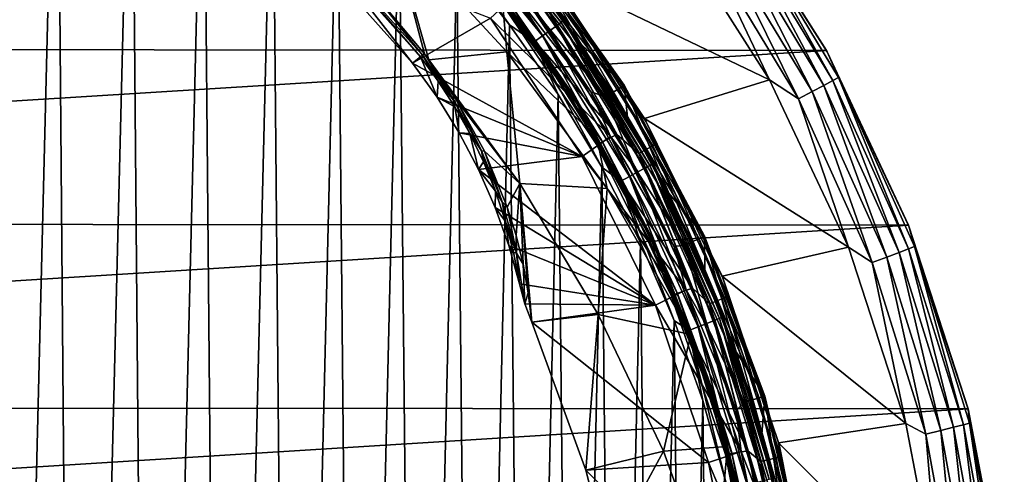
# Model space of a CAD drawing. Header units: metres. Extents: x -24 to 24, y -127 to 24.
# Tile 42 of 49: x 8 to 24, y 5 to 12. Entities that reach past the tile are written whole.
import ezdxf

# ---------------------------------------------------------------- set-up
doc = ezdxf.new("R2010")
doc.units = ezdxf.units.M
doc.layers.add('solid_12421051_071', color=7, linetype='CONTINUOUS')

msp = doc.modelspace()

# ---------------------------------------------------------------- linework, layer by layer
at = {"layer": 'solid_12421051_071'}
for points in [[(7.793448, 18.45393, 173.462036), (8.107388, -18.31992, 173.458923), (9.004372, 17.896111, 173.449326)], [(9.004372, 17.896111, 173.449326), (8.107388, -18.31992, 173.458923), (9.302916, -17.743187, 173.445908)], [(9.004372, 17.896111, 173.449326), (9.302916, -17.743187, 173.445908), (10.169759, 17.261683, 173.435364)], [(10.169759, 17.261683, 173.435364), (9.302916, -17.743187, 173.445908), (10.467359, -17.082064, 173.431519)], [(10.169759, 17.261683, 173.435364), (10.467359, -17.082064, 173.431519), (11.296909, 16.547029, 173.420227)], [(11.296909, 16.547029, 173.420227), (10.467359, -17.082064, 173.431519), (11.593311, -16.34086, 173.415985)], [(11.296909, 16.547029, 173.420227), (11.593311, -16.34086, 173.415985), (12.373722, 15.760448, 173.404297)], [(12.373722, 15.760448, 173.404297), (11.593311, -16.34086, 173.415985), (12.661824, -15.53058, 173.399796)], [(12.373722, 15.760448, 173.404297), (12.661824, -15.53058, 173.399796), (13.390948, 14.907207, 173.387924)], [(13.390948, 14.907207, 173.387924), (12.661824, -15.53058, 173.399796), (13.673595, -14.648054, 173.383133)], [(13.390948, 14.907207, 173.387924), (13.673595, -14.648054, 173.383133), (14.355122, 13.982218, 173.371201)], [(19.425127, 14.095429, -4), (-21.007126, 11.604211, -4), (-19.396687, 14.134602, -4)], [(21.030365, 11.562272, -4), (-21.007126, 11.604211, -4), (19.425127, 14.095429, -4)], [(15.226878, 14.042334, 172.92511), (15.162174, 13.980122, 173.07373), (16.812357, 11.947796, 173.040756)], [(16.884102, 12.000962, 172.891861), (15.263622, 14.078911, 172.76651), (15.226878, 14.042334, 172.92511)], [(16.884102, 12.000962, 172.891861), (15.226878, 14.042334, 172.92511), (16.812357, 11.947796, 173.040756)], [(15.263622, 14.078911, 172.76651), (16.924843, 12.032219, 172.733093), (15.542198, 13.794286, 172.61618)], [(16.884102, 12.000962, 172.891861), (16.924843, 12.032219, 172.733093), (15.263622, 14.078911, 172.76651)], [(21.030365, 11.562272, -4), (19.425127, 14.095429, -4), (19.433857, 14.082799, -1)], [(19.723793, 13.614351, -0.742193), (21.042801, 11.541254, -1), (19.433857, 14.082799, -1)], [(21.030365, 11.562272, -4), (19.433857, 14.082799, -1), (21.042801, 11.541254, -1)], [(14.355122, 13.982218, 173.371201), (13.673595, -14.648054, 173.383133), (14.627755, -13.6972, 173.366257)], [(14.355122, 13.982218, 173.371201), (14.627755, -13.6972, 173.366257), (15.254565, 12.99837, 173.354553)], [(15.072563, 13.895311, 173.199219), (14.965276, 13.794746, 173.291489), (16.594034, 11.789364, 173.259354)], [(15.162174, 13.980122, 173.07373), (15.072563, 13.895311, 173.199219), (16.712996, 11.875313, 173.166641)], [(16.712996, 11.875313, 173.166641), (15.072563, 13.895311, 173.199219), (16.594034, 11.789364, 173.259354)], [(16.812357, 11.947796, 173.040756), (15.162174, 13.980122, 173.07373), (16.712996, 11.875313, 173.166641)], [(14.965276, 13.794746, 173.291489), (14.849879, 13.687333, 173.346008), (16.46608, 11.697558, 173.314362)], [(16.594034, 11.789364, 173.259354), (14.965276, 13.794746, 173.291489), (16.46608, 11.697558, 173.314362)], [(16.924843, 12.032219, 172.733093), (16.406153, 12.754853, 172.599991), (15.542198, 13.794286, 172.61618)], [(14.849879, 13.687333, 173.346008), (15.254565, 12.99837, 173.354553), (16.080379, 11.964533, 173.338379)], [(16.46608, 11.697558, 173.314362), (14.849879, 13.687333, 173.346008), (16.080379, 11.964533, 173.338379)], [(19.510872, 13.467381, -0.293264), (20.991928, 11.017414, -0.293264), (19.641676, 13.557671, -0.50068)], [(19.641676, 13.557671, -0.50068), (21.132664, 11.091277, -0.50068), (19.723793, 13.614351, -0.742193)], [(20.991928, 11.017414, -0.293264), (21.132664, 11.091277, -0.50068), (19.641676, 13.557671, -0.50068)], [(19.723793, 13.614351, -0.742193), (21.221012, 11.137647, -0.742193), (21.042801, 11.541254, -1)], [(21.132664, 11.091277, -0.50068), (21.221012, 11.137647, -0.742193), (19.723793, 13.614351, -0.742193)], [(14.2216, 13.505693, 146.744354), (13.914446, 12.505785, 148.384354), (14.748043, 11.50927, 148.386047)], [(16.034304, 11.542389, 146.449036), (15.963174, 12.396952, 145.432236), (14.2216, 13.505693, 146.744354)], [(14.2216, 13.505693, 146.744354), (14.748043, 11.50927, 148.386047), (14.818425, 11.417541, 148.387009)], [(16.034304, 11.542389, 146.449036), (14.2216, 13.505693, 146.744354), (14.818425, 11.417541, 148.387009)], [(16.670593, 12.771262), (20.140972, 11.104088), (18.602346, 13.526595)], [(18.602346, 13.526595), (20.140972, 11.104088), (19.141632, 13.212515, -0.034074)], [(19.340307, 13.34965, -0.134106), (20.808418, 10.9211, -0.134106), (19.510872, 13.467381, -0.293264)], [(20.808418, 10.9211, -0.134106), (20.991928, 11.017414, -0.293264), (19.510872, 13.467381, -0.293264)], [(13.091132, 13.253864, 148.593796), (12.964498, 13.154076, 149.5), (14.560306, 11.362761, 149.5)], [(13.091132, 13.253864, 148.593796), (14.560306, 11.362761, 149.5), (14.686275, 11.461065, 148.593796)], [(13.091132, 13.253864, 148.593796), (14.686275, 11.461065, 148.593796), (13.215271, 13.171886, 148.486267)], [(19.340307, 13.34965, -0.134106), (19.141632, 13.212515, -0.034074), (20.594662, 10.808912, -0.034074)], [(19.340307, 13.34965, -0.134106), (20.594662, 10.808912, -0.034074), (20.808418, 10.9211, -0.134106)], [(14.560306, 11.362761, 149.5), (12.964498, 13.154076, 149.5), (15.779255, 12.064847, 149.5)], [(13.215271, 13.171886, 148.486267), (14.719378, 11.4869, 148.455673), (13.914446, 12.505785, 148.384354)], [(14.686275, 11.461065, 148.593796), (14.719378, 11.4869, 148.455673), (13.215271, 13.171886, 148.486267)], [(16.256252, 13.138542, 147.708481), (17.792683, 10.968478, 147.708481), (16.170082, 13.068898, 147.596619)], [(16.256252, 13.138542, 147.708481), (16.311094, 13.182865, 147.849274), (17.852707, 11.00548, 147.849274)], [(16.256252, 13.138542, 147.708481), (17.852707, 11.00548, 147.849274), (17.792683, 10.968478, 147.708481)], [(16.311094, 13.182865, 147.849274), (16.329172, 13.197474, 148.004364), (17.872492, 11.017675, 148.004364)], [(17.852707, 11.00548, 147.849274), (16.311094, 13.182865, 147.849274), (17.872492, 11.017675, 148.004364)], [(17.20023, 11.662152, 172.584671), (17.872492, 11.017675, 148.004364), (16.329172, 13.197474, 148.004364)], [(16.406153, 12.754853, 172.599991), (17.20023, 11.662152, 172.584671), (16.329172, 13.197474, 148.004364)], [(20.140972, 11.104088), (20.594662, 10.808912, -0.034074), (19.141632, 13.212515, -0.034074)], [(15.254565, 12.99837, 173.354553), (14.627755, -13.6972, 173.366257), (15.509634, -12.694282, 173.34964)], [(15.254565, 12.99837, 173.354553), (15.509634, -12.694282, 173.34964), (16.080379, 11.964533, 173.338379)], [(16.170082, 13.068898, 147.596619), (17.698368, 10.910336, 147.596619), (16.061127, 12.980839, 147.52475)], [(16.061127, 12.980839, 147.52475), (17.579115, 10.836822, 147.52475), (16.575239, 12.054223, 147.5)], [(17.698368, 10.910336, 147.596619), (17.579115, 10.836822, 147.52475), (16.061127, 12.980839, 147.52475)], [(17.792683, 10.968478, 147.708481), (17.698368, 10.910336, 147.596619), (16.170082, 13.068898, 147.596619)], [(17.072933, 10.834813, 145.029312), (15.555328, 12.868486, 145.007614), (15.580347, 12.889184, 145.029312)], [(15.555328, 12.868486, 145.007614), (17.045519, 10.817415, 145.007614), (15.984649, 12.266839, 145)], [(17.072933, 10.834813, 145.029312), (17.045519, 10.817415, 145.007614), (15.555328, 12.868486, 145.007614)], [(15.580347, 12.889184, 145.029312), (15.597051, 12.903003, 145.061798), (17.091238, 10.84643, 145.061798)], [(17.072933, 10.834813, 145.029312), (15.580347, 12.889184, 145.029312), (17.091238, 10.84643, 145.061798)], [(15.595394, 12.901632, 145.338165), (17.089422, 10.845278, 145.338165), (16.065405, 12.327419, 145.23999)], [(15.963174, 12.396952, 145.432236), (17.089422, 10.845278, 145.338165), (15.595394, 12.901632, 145.338165)], [(17.091238, 10.84643, 145.061798), (15.597051, 12.903003, 145.061798), (16.041985, 12.357881, 145.100006)], [(16.924843, 12.032219, 172.733093), (17.20023, 11.662152, 172.584671), (16.406153, 12.754853, 172.599991)], [(16.670593, 12.771262), (18.185766, 10.500396), (20.140972, 11.104088)], [(16.704885, 12.725833, 144.5), (18.185766, 10.500396), (16.670593, 12.771262)], [(16.704885, 12.725833, 144.5), (18.215746, 10.44924, 144.5), (18.185766, 10.500396)], [(16.969677, 12.329191, 144.654053), (18.215746, 10.44924, 144.5), (16.704885, 12.725833, 144.5)], [(14.719378, 11.4869, 148.455673), (14.748043, 11.50927, 148.386047), (13.914446, 12.505785, 148.384354)], [(16.171768, 12.43388, 147.5), (17.655407, 10.218517, 147.5), (15.779255, 12.064847, 149.5)], [(15.963174, 12.396952, 145.432236), (17.443241, 10.209582, 145.432541), (17.089422, 10.845278, 145.338165)], [(16.034304, 11.542389, 146.449036), (17.443241, 10.209582, 145.432541), (15.963174, 12.396952, 145.432236)], [(15.984649, 12.266839, 145), (17.753605, 10.247841, 145), (16.279013, 12.460124, 145)], [(17.091238, 10.84643, 145.061798), (16.041985, 12.357881, 145.100006), (17.515017, 10.163007, 145.100006)], [(16.065405, 12.327419, 145.23999), (17.515017, 10.163007, 145.100006), (16.041985, 12.357881, 145.100006)], [(16.065405, 12.327419, 145.23999), (17.537014, 10.125, 145.23999), (17.515017, 10.163007, 145.100006)], [(17.089422, 10.845278, 145.338165), (17.537014, 10.125, 145.23999), (16.065405, 12.327419, 145.23999)], [(17.347853, 10.913639, 147.5), (17.655407, 10.218517, 147.5), (16.171768, 12.43388, 147.5)], [(16.575239, 12.054223, 147.5), (17.347853, 10.913639, 147.5), (16.171768, 12.43388, 147.5)], [(16.279013, 12.460124, 145), (17.753605, 10.247841, 145), (16.709848, 12.140415, 144.975525)], [(16.912252, 12.28747, 144.79364), (18.318922, 10.070912, 144.79364), (16.969677, 12.329191, 144.654053)], [(16.969677, 12.329191, 144.654053), (18.381123, 10.105108, 144.654053), (18.215746, 10.44924, 144.5)], [(18.318922, 10.070912, 144.79364), (18.381123, 10.105108, 144.654053), (16.969677, 12.329191, 144.654053)], [(15.984649, 12.266839, 145), (17.443586, 10.085859, 145), (17.753605, 10.247841, 145)], [(17.045519, 10.817415, 145.007614), (17.443586, 10.085859, 145), (15.984649, 12.266839, 145)], [(16.822716, 12.222418, 144.904419), (16.709848, 12.140415, 144.975525), (18.099684, 9.950385, 144.975525)], [(16.822716, 12.222418, 144.904419), (18.221939, 10.017595, 144.904419), (16.912252, 12.28747, 144.79364)], [(16.822716, 12.222418, 144.904419), (18.099684, 9.950385, 144.975525), (18.221939, 10.017595, 144.904419)], [(18.221939, 10.017595, 144.904419), (18.318922, 10.070912, 144.79364), (16.912252, 12.28747, 144.79364)], [(14.560306, 11.362761, 149.5), (15.779255, 12.064847, 149.5), (17.21629, 9.907719, 149.5)], [(17.655407, 10.218517, 147.5), (17.21629, 9.907719, 149.5), (15.779255, 12.064847, 149.5)], [(17.579115, 10.836822, 147.52475), (17.347853, 10.913639, 147.5), (16.575239, 12.054223, 147.5)], [(17.753605, 10.247841, 145), (18.099684, 9.950385, 144.975525), (16.709848, 12.140415, 144.975525)], [(18.269299, 9.766032, 172.861435), (16.924843, 12.032219, 172.733093), (16.884102, 12.000962, 172.891861)], [(16.924843, 12.032219, 172.733093), (18.313381, 9.791462, 172.70253), (17.20023, 11.662152, 172.584671)], [(18.269299, 9.766032, 172.861435), (18.313381, 9.791462, 172.70253), (16.924843, 12.032219, 172.733093)], [(16.080379, 11.964533, 173.338379), (15.509634, -12.694282, 173.34964), (16.318663, -11.638411, 173.333542)], [(16.080379, 11.964533, 173.338379), (16.318663, -11.638411, 173.333542), (16.837887, 10.874585, 173.322784)], [(16.46608, 11.697558, 173.314362), (16.080379, 11.964533, 173.338379), (16.837887, 10.874585, 173.322784)], [(16.712996, 11.875313, 173.166641), (16.594034, 11.789364, 173.259354), (17.955441, 9.593839, 173.229965)], [(16.812357, 11.947796, 173.040756), (16.712996, 11.875313, 173.166641), (18.08416, 9.663785, 173.136826)], [(18.08416, 9.663785, 173.136826), (16.712996, 11.875313, 173.166641), (17.955441, 9.593839, 173.229965)], [(16.884102, 12.000962, 172.891861), (16.812357, 11.947796, 173.040756), (18.191671, 9.722769, 173.01059)], [(18.191671, 9.722769, 173.01059), (16.812357, 11.947796, 173.040756), (18.08416, 9.663785, 173.136826)], [(18.269299, 9.766032, 172.861435), (16.884102, 12.000962, 172.891861), (18.191671, 9.722769, 173.01059)], [(16.594034, 11.789364, 173.259354), (16.46608, 11.697558, 173.314362), (17.816988, 9.519124, 173.285416)], [(16.46608, 11.697558, 173.314362), (16.837887, 10.874585, 173.322784), (17.520802, 9.739078, 173.308121)], [(17.816988, 9.519124, 173.285416), (16.46608, 11.697558, 173.314362), (17.520802, 9.739078, 173.308121)], [(17.955441, 9.593839, 173.229965), (16.594034, 11.789364, 173.259354), (17.816988, 9.519124, 173.285416)], [(21.030365, 11.562272, -4), (-22.300312, 8.871123, -4), (-21.007126, 11.604211, -4)], [(22.31587, 8.831828, -4), (-22.300312, 8.871123, -4), (21.030365, 11.562272, -4)], [(16.034304, 11.542389, 146.449036), (14.818425, 11.417541, 148.387009), (16.239342, 9.483071, 148.223419)], [(17.605371, 9.405141, 146.011337), (17.443241, 10.209582, 145.432541), (16.034304, 11.542389, 146.449036)], [(17.605371, 9.405141, 146.011337), (16.034304, 11.542389, 146.449036), (16.239342, 9.483071, 148.223419)], [(17.20023, 11.662152, 172.584671), (17.921438, 10.520509, 172.569901), (17.872492, 11.017675, 148.004364)], [(18.313381, 9.791462, 172.70253), (17.921438, 10.520509, 172.569901), (17.20023, 11.662152, 172.584671)], [(22.31587, 8.831828, -4), (21.030365, 11.562272, -4), (21.042801, 11.541254, -1)], [(21.221012, 11.137647, -0.742193), (22.321192, 8.818413, -1), (21.042801, 11.541254, -1)], [(22.31587, 8.831828, -4), (21.042801, 11.541254, -1), (22.321192, 8.818413, -1)], [(14.686275, 11.461065, 148.593796), (14.560306, 11.362761, 149.5), (14.946298, 10.830443, 149.5)], [(14.963848, 11.082781, 148.607117), (14.719378, 11.4869, 148.455673), (14.686275, 11.461065, 148.593796)], [(14.963848, 11.082781, 148.607117), (14.686275, 11.461065, 148.593796), (14.946298, 10.830443, 149.5)], [(15.223553, 10.760966, 148.502335), (14.748043, 11.50927, 148.386047), (14.719378, 11.4869, 148.455673)], [(14.963848, 11.082781, 148.607117), (15.223553, 10.760966, 148.502335), (14.719378, 11.4869, 148.455673)], [(15.223553, 10.760966, 148.502335), (14.818425, 11.417541, 148.387009), (14.748043, 11.50927, 148.386047)], [(16.239342, 9.483071, 148.223419), (14.818425, 11.417541, 148.387009), (15.251481, 10.787032, 148.429886)], [(15.223553, 10.760966, 148.502335), (15.251481, 10.787032, 148.429886), (14.818425, 11.417541, 148.387009)], [(14.946298, 10.830443, 149.5), (14.560306, 11.362761, 149.5), (17.21629, 9.907719, 149.5)], [(14.963848, 11.082781, 148.607117), (14.946298, 10.830443, 149.5), (15.221656, 10.683186, 148.648285)], [(14.963848, 11.082781, 148.607117), (15.221656, 10.683186, 148.648285), (15.223553, 10.760966, 148.502335)], [(18.185766, 10.500396), (21.376482, 8.488017), (20.140972, 11.104088)], [(20.140972, 11.104088), (21.376482, 8.488017), (20.594662, 10.808912, -0.034074)], [(20.991928, 11.017414, -0.293264), (22.166876, 8.406787, -0.293264), (21.132664, 11.091277, -0.50068)], [(21.132664, 11.091277, -0.50068), (22.315489, 8.463148, -0.50068), (21.221012, 11.137647, -0.742193)], [(22.166876, 8.406787, -0.293264), (22.315489, 8.463148, -0.50068), (21.132664, 11.091277, -0.50068)], [(21.221012, 11.137647, -0.742193), (22.408783, 8.49853, -0.742193), (22.321192, 8.818413, -1)], [(22.315489, 8.463148, -0.50068), (22.408783, 8.49853, -0.742193), (21.221012, 11.137647, -0.742193)], [(17.792683, 10.968478, 147.708481), (19.041187, 8.620919, 147.708481), (17.698368, 10.910336, 147.596619)], [(17.792683, 10.968478, 147.708481), (17.852707, 11.00548, 147.849274), (19.105423, 8.650002, 147.849274)], [(17.792683, 10.968478, 147.708481), (19.105423, 8.650002, 147.849274), (19.041187, 8.620919, 147.708481)], [(17.852707, 11.00548, 147.849274), (17.872492, 11.017675, 148.004364), (19.126596, 8.659587, 148.004364)], [(19.105423, 8.650002, 147.849274), (17.852707, 11.00548, 147.849274), (19.126596, 8.659587, 148.004364)], [(18.566807, 9.334761, 172.556091), (19.126596, 8.659587, 148.004364), (17.872492, 11.017675, 148.004364)], [(17.921438, 10.520509, 172.569901), (18.566807, 9.334761, 172.556091), (17.872492, 11.017675, 148.004364)], [(20.808418, 10.9211, -0.134106), (21.973093, 8.333295, -0.134106), (20.991928, 11.017414, -0.293264)], [(21.973093, 8.333295, -0.134106), (22.166876, 8.406787, -0.293264), (20.991928, 11.017414, -0.293264)], [(15.291049, 10.277306, 149.5), (14.946298, 10.830443, 149.5), (17.21629, 9.907719, 149.5)], [(15.221656, 10.683186, 148.648285), (14.946298, 10.830443, 149.5), (15.291049, 10.277306, 149.5)], [(15.223553, 10.760966, 148.502335), (15.639485, 9.992317, 148.63916), (15.251481, 10.787032, 148.429886)], [(16.239342, 9.483071, 148.223419), (15.251481, 10.787032, 148.429886), (15.686452, 9.990835, 148.564102)], [(15.639485, 9.992317, 148.63916), (15.686452, 9.990835, 148.564102), (15.251481, 10.787032, 148.429886)], [(16.837887, 10.874585, 173.322784), (16.318663, -11.638411, 173.333542), (17.055954, -10.530385, 173.318161)], [(16.837887, 10.874585, 173.322784), (17.055954, -10.530385, 173.318161), (17.520802, 9.739078, 173.308121)], [(18.29627, 8.609571, 145.029312), (17.045519, 10.817415, 145.007614), (17.072933, 10.834813, 145.029312)], [(17.045519, 10.817415, 145.007614), (18.266891, 8.595747, 145.007614), (17.443586, 10.085859, 145)], [(18.29627, 8.609571, 145.029312), (18.266891, 8.595747, 145.007614), (17.045519, 10.817415, 145.007614)], [(17.072933, 10.834813, 145.029312), (17.091238, 10.84643, 145.061798), (18.315887, 8.618802, 145.061798)], [(18.29627, 8.609571, 145.029312), (17.072933, 10.834813, 145.029312), (18.315887, 8.618802, 145.061798)], [(17.089422, 10.845278, 145.338165), (18.313942, 8.617887, 145.338165), (17.537014, 10.125, 145.23999)], [(17.443241, 10.209582, 145.432541), (18.313942, 8.617887, 145.338165), (17.089422, 10.845278, 145.338165)], [(18.315887, 8.618802, 145.061798), (17.091238, 10.84643, 145.061798), (17.515017, 10.163007, 145.100006)], [(17.347853, 10.913639, 147.5), (18.038263, 9.730639, 147.5), (17.655407, 10.218517, 147.5)], [(17.579115, 10.836822, 147.52475), (18.038263, 9.730639, 147.5), (17.347853, 10.913639, 147.5)], [(17.698368, 10.910336, 147.596619), (18.940254, 8.575221, 147.596619), (17.579115, 10.836822, 147.52475)], [(17.579115, 10.836822, 147.52475), (18.812634, 8.517441, 147.52475), (18.038263, 9.730639, 147.5)], [(18.940254, 8.575221, 147.596619), (18.812634, 8.517441, 147.52475), (17.579115, 10.836822, 147.52475)], [(19.041187, 8.620919, 147.708481), (18.940254, 8.575221, 147.596619), (17.698368, 10.910336, 147.596619)], [(20.808418, 10.9211, -0.134106), (20.594662, 10.808912, -0.034074), (21.747374, 8.247691, -0.034074)], [(21.376482, 8.488017), (21.747374, 8.247691, -0.034074), (20.594662, 10.808912, -0.034074)], [(20.808418, 10.9211, -0.134106), (21.747374, 8.247691, -0.034074), (21.973093, 8.333295, -0.134106)], [(15.221656, 10.683186, 148.648285), (15.457917, 10.2627, 148.718033), (15.223553, 10.760966, 148.502335)], [(15.221656, 10.683186, 148.648285), (15.291049, 10.277306, 149.5), (15.457917, 10.2627, 148.718033)], [(15.457917, 10.2627, 148.718033), (15.639485, 9.992317, 148.63916), (15.223553, 10.760966, 148.502335)], [(18.313381, 9.791462, 172.70253), (18.566807, 9.334761, 172.556091), (17.921438, 10.520509, 172.569901)], [(18.185766, 10.500396), (19.402624, 8.033175), (21.376482, 8.488017)], [(18.215746, 10.44924, 144.5), (19.402624, 8.033175), (18.185766, 10.500396)], [(18.215746, 10.44924, 144.5), (19.418238, 7.995753, 144.5), (19.402624, 8.033175)], [(18.381123, 10.105108, 144.654053), (19.418238, 7.995753, 144.5), (18.215746, 10.44924, 144.5)], [(15.596027, 9.699625, 149.5), (15.291049, 10.277306, 149.5), (17.21629, 9.907719, 149.5)], [(15.457917, 10.2627, 148.718033), (15.291049, 10.277306, 149.5), (15.596027, 9.699625, 149.5)], [(15.457917, 10.2627, 148.718033), (15.596027, 9.699625, 149.5), (15.670954, 9.821328, 148.817352)], [(15.457917, 10.2627, 148.718033), (15.670954, 9.821328, 148.817352), (15.639485, 9.992317, 148.63916)], [(17.655407, 10.218517, 147.5), (18.840126, 7.823564, 147.5), (17.21629, 9.907719, 149.5)], [(17.443241, 10.209582, 145.432541), (18.622587, 7.854678, 145.432877), (18.313942, 8.617887, 145.338165)], [(17.605371, 9.405141, 146.011337), (18.622587, 7.854678, 145.432877), (17.443241, 10.209582, 145.432541)], [(17.443586, 10.085859, 145), (18.93914, 7.845925, 145), (17.753605, 10.247841, 145)], [(18.315887, 8.618802, 145.061798), (17.515017, 10.163007, 145.100006), (18.6896, 7.794959, 145.100006)], [(17.537014, 10.125, 145.23999), (18.6896, 7.794959, 145.100006), (17.515017, 10.163007, 145.100006)], [(18.649904, 8.498395, 147.5), (18.840126, 7.823564, 147.5), (17.655407, 10.218517, 147.5)], [(18.038263, 9.730639, 147.5), (18.649904, 8.498395, 147.5), (17.655407, 10.218517, 147.5)], [(17.753605, 10.247841, 145), (18.93914, 7.845925, 145), (18.099684, 9.950385, 144.975525)], [(17.443586, 10.085859, 145), (18.607361, 7.732221, 145), (18.93914, 7.845925, 145)], [(18.266891, 8.595747, 145.007614), (18.607361, 7.732221, 145), (17.443586, 10.085859, 145)], [(17.537014, 10.125, 145.23999), (18.708561, 7.74934, 145.23999), (18.6896, 7.794959, 145.100006)], [(18.313942, 8.617887, 145.338165), (18.708561, 7.74934, 145.23999), (17.537014, 10.125, 145.23999)], [(18.221939, 10.017595, 144.904419), (18.099684, 9.950385, 144.975525), (19.204077, 7.603432, 144.975525)], [(18.221939, 10.017595, 144.904419), (19.33379, 7.654789, 144.904419), (18.318922, 10.070912, 144.79364)], [(18.221939, 10.017595, 144.904419), (19.204077, 7.603432, 144.975525), (19.33379, 7.654789, 144.904419)], [(18.318922, 10.070912, 144.79364), (19.436691, 7.695531, 144.79364), (18.381123, 10.105108, 144.654053)], [(19.33379, 7.654789, 144.904419), (19.436691, 7.695531, 144.79364), (18.318922, 10.070912, 144.79364)], [(18.381123, 10.105108, 144.654053), (19.502687, 7.721661, 144.654053), (19.418238, 7.995753, 144.5)], [(19.436691, 7.695531, 144.79364), (19.502687, 7.721661, 144.654053), (18.381123, 10.105108, 144.654053)], [(15.596027, 9.699625, 149.5), (17.21629, 9.907719, 149.5), (18.360859, 7.580243, 149.5)], [(15.639485, 9.992317, 148.63916), (15.961605, 9.198777, 148.858032), (15.686452, 9.990835, 148.564102)], [(15.85749, 9.362778, 148.945694), (15.961605, 9.198777, 148.858032), (15.639485, 9.992317, 148.63916)], [(15.670954, 9.821328, 148.817352), (15.85749, 9.362778, 148.945694), (15.639485, 9.992317, 148.63916)], [(16.239342, 9.483071, 148.223419), (15.686452, 9.990835, 148.564102), (16.042381, 9.11543, 148.796646)], [(15.961605, 9.198777, 148.858032), (16.042381, 9.11543, 148.796646), (15.686452, 9.990835, 148.564102)], [(18.840126, 7.823564, 147.5), (18.360859, 7.580243, 149.5), (17.21629, 9.907719, 149.5)], [(18.93914, 7.845925, 145), (19.204077, 7.603432, 144.975525), (18.099684, 9.950385, 144.975525)], [(15.670954, 9.821328, 148.817352), (15.596027, 9.699625, 149.5), (15.85749, 9.362778, 148.945694)], [(15.856827, 9.10857, 149.5), (15.596027, 9.699625, 149.5), (18.360859, 7.580243, 149.5)], [(15.85749, 9.362778, 148.945694), (15.596027, 9.699625, 149.5), (15.856827, 9.10857, 149.5)], [(17.520802, 9.739078, 173.308121), (17.055954, -10.530385, 173.318161), (17.715437, -9.381021, 173.303833)], [(17.520802, 9.739078, 173.308121), (17.715437, -9.381021, 173.303833), (18.125076, 8.563743, 173.294647)], [(17.816988, 9.519124, 173.285416), (17.520802, 9.739078, 173.308121), (18.125076, 8.563743, 173.294647)], [(18.812634, 8.517441, 147.52475), (18.649904, 8.498395, 147.5), (18.038263, 9.730639, 147.5)], [(18.191671, 9.722769, 173.01059), (18.08416, 9.663785, 173.136826), (19.163891, 7.296333, 173.111679)], [(18.269299, 9.766032, 172.861435), (18.191671, 9.722769, 173.01059), (19.277821, 7.340865, 172.985153)], [(19.277821, 7.340865, 172.985153), (18.191671, 9.722769, 173.01059), (19.163891, 7.296333, 173.111679)], [(19.360081, 7.373524, 172.835785), (18.313381, 9.791462, 172.70253), (18.269299, 9.766032, 172.861435)], [(19.360081, 7.373524, 172.835785), (18.269299, 9.766032, 172.861435), (19.277821, 7.340865, 172.985153)], [(18.313381, 9.791462, 172.70253), (19.406792, 7.392716, 172.676758), (18.566807, 9.334761, 172.556091)], [(19.360081, 7.373524, 172.835785), (19.406792, 7.392716, 172.676758), (18.313381, 9.791462, 172.70253)], [(17.955441, 9.593839, 173.229965), (17.816988, 9.519124, 173.285416), (18.880768, 7.187105, 173.261017)], [(18.08416, 9.663785, 173.136826), (17.955441, 9.593839, 173.229965), (19.027487, 7.24352, 173.20517)], [(19.027487, 7.24352, 173.20517), (17.955441, 9.593839, 173.229965), (18.880768, 7.187105, 173.261017)], [(19.163891, 7.296333, 173.111679), (18.08416, 9.663785, 173.136826), (19.027487, 7.24352, 173.20517)], [(16.239342, 9.483071, 148.223419), (16.042381, 9.11543, 148.796646), (16.180418, 8.67096, 148.942291)], [(16.239342, 9.483071, 148.223419), (16.180418, 8.67096, 148.942291), (16.290564, 8.224151, 149.107468)], [(16.239342, 9.483071, 148.223419), (16.372663, 7.773, 149.29335), (16.425831, 7.317933, 149.5)], [(17.466473, 7.437043, 147.918915), (16.239342, 9.483071, 148.223419), (16.425831, 7.317933, 149.5)], [(16.239342, 9.483071, 148.223419), (16.290564, 8.224151, 149.107468), (16.372663, 7.773, 149.29335)], [(17.605371, 9.405141, 146.011337), (16.239342, 9.483071, 148.223419), (17.466473, 7.437043, 147.918915)], [(17.605371, 9.405141, 146.011337), (17.466473, 7.437043, 147.918915), (18.913794, 7.125077, 145.43277)], [(17.605371, 9.405141, 146.011337), (18.913794, 7.125077, 145.43277), (18.622587, 7.854678, 145.432877)], [(17.816988, 9.519124, 173.285416), (18.125076, 8.563743, 173.294647), (18.653769, 7.343347, 173.282486)], [(18.880768, 7.187105, 173.261017), (17.816988, 9.519124, 173.285416), (18.653769, 7.343347, 173.282486)], [(15.85749, 9.362778, 148.945694), (15.856827, 9.10857, 149.5), (16.01454, 8.891436, 149.102112)], [(15.85749, 9.362778, 148.945694), (16.01454, 8.891436, 149.102112), (15.961605, 9.198777, 148.858032)], [(18.566807, 9.334761, 172.556091), (19.133429, 8.110513, 172.543823), (19.126596, 8.659587, 148.004364)], [(19.406792, 7.392716, 172.676758), (19.133429, 8.110513, 172.543823), (18.566807, 9.334761, 172.556091)], [(16.069036, 8.51531, 149.5), (15.856827, 9.10857, 149.5), (18.360859, 7.580243, 149.5)], [(16.01454, 8.891436, 149.102112), (15.856827, 9.10857, 149.5), (16.069036, 8.51531, 149.5)], [(15.961605, 9.198777, 148.858032), (16.188229, 8.39631, 149.148712), (16.042381, 9.11543, 148.796646)], [(16.01454, 8.891436, 149.102112), (16.188229, 8.39631, 149.148712), (15.961605, 9.198777, 148.858032)], [(16.188229, 8.39631, 149.148712), (16.180418, 8.67096, 148.942291), (16.042381, 9.11543, 148.796646)], [(22.31587, 8.831828, -4), (-23.238926, 5.993042, -4), (-22.300312, 8.871123, -4)], [(23.24683, 5.962299, -4), (-23.238926, 5.993042, -4), (22.31587, 8.831828, -4)], [(16.01454, 8.891436, 149.102112), (16.069036, 8.51531, 149.5), (16.140636, 8.408574, 149.286896)], [(16.01454, 8.891436, 149.102112), (16.140636, 8.408574, 149.286896), (16.188229, 8.39631, 149.148712)], [(23.24683, 5.962299, -4), (22.31587, 8.831828, -4), (22.321192, 8.818413, -1)], [(22.408783, 8.49853, -0.742193), (23.248949, 5.957046, -1), (22.321192, 8.818413, -1)], [(23.24683, 5.962299, -4), (22.321192, 8.818413, -1), (23.248949, 5.957046, -1)], [(16.188229, 8.39631, 149.148712), (16.290564, 8.224151, 149.107468), (16.180418, 8.67096, 148.942291)], [(18.29627, 8.609571, 145.029312), (18.315887, 8.618802, 145.061798), (19.251684, 6.255251, 145.061798)], [(18.313942, 8.617887, 145.338165), (19.249638, 6.254587, 145.338165), (18.708561, 7.74934, 145.23999)], [(18.913794, 7.125077, 145.43277), (19.249638, 6.254587, 145.338165), (18.313942, 8.617887, 145.338165)], [(18.622587, 7.854678, 145.432877), (18.913794, 7.125077, 145.43277), (18.313942, 8.617887, 145.338165)], [(19.251684, 6.255251, 145.061798), (18.315887, 8.618802, 145.061798), (18.6896, 7.794959, 145.100006)], [(19.041187, 8.620919, 147.708481), (19.981564, 6.133854, 147.708481), (18.940254, 8.575221, 147.596619)], [(19.041187, 8.620919, 147.708481), (19.105423, 8.650002, 147.849274), (20.048971, 6.154547, 147.849274)], [(19.041187, 8.620919, 147.708481), (20.048971, 6.154547, 147.849274), (19.981564, 6.133854, 147.708481)], [(19.105423, 8.650002, 147.849274), (19.126596, 8.659587, 148.004364), (20.071192, 6.161366, 148.004364)], [(20.048971, 6.154547, 147.849274), (19.105423, 8.650002, 147.849274), (20.071192, 6.161366, 148.004364)], [(19.619066, 6.853081, 172.532852), (20.071192, 6.161366, 148.004364), (19.126596, 8.659587, 148.004364)], [(19.133429, 8.110513, 172.543823), (19.619066, 6.853081, 172.532852), (19.126596, 8.659587, 148.004364)], [(16.234127, 7.916122, 149.5), (16.069036, 8.51531, 149.5), (18.360859, 7.580243, 149.5)], [(16.140636, 8.408574, 149.286896), (16.069036, 8.51531, 149.5), (16.234127, 7.916122, 149.5)], [(18.125076, 8.563743, 173.294647), (17.715437, -9.381021, 173.303833), (18.298908, -8.185515, 173.290695)], [(18.125076, 8.563743, 173.294647), (18.298908, -8.185515, 173.290695), (18.653769, 7.343347, 173.282486)], [(19.231066, 6.248552, 145.029312), (18.266891, 8.595747, 145.007614), (18.29627, 8.609571, 145.029312)], [(18.266891, 8.595747, 145.007614), (19.200184, 6.238518, 145.007614), (18.607361, 7.732221, 145)], [(19.231066, 6.248552, 145.029312), (19.200184, 6.238518, 145.007614), (18.266891, 8.595747, 145.007614)], [(19.231066, 6.248552, 145.029312), (18.29627, 8.609571, 145.029312), (19.251684, 6.255251, 145.061798)], [(18.812634, 8.517441, 147.52475), (19.178736, 7.227342, 147.5), (18.649904, 8.498395, 147.5)], [(18.649904, 8.498395, 147.5), (19.178736, 7.227342, 147.5), (18.840126, 7.823564, 147.5)], [(18.940254, 8.575221, 147.596619), (19.875647, 6.10134, 147.596619), (18.812634, 8.517441, 147.52475)], [(18.812634, 8.517441, 147.52475), (19.741722, 6.060229, 147.52475), (19.178736, 7.227342, 147.5)], [(19.875647, 6.10134, 147.596619), (19.741722, 6.060229, 147.52475), (18.812634, 8.517441, 147.52475)], [(19.981564, 6.133854, 147.708481), (19.875647, 6.10134, 147.596619), (18.940254, 8.575221, 147.596619)], [(19.402624, 8.033175), (22.272915, 5.734519), (21.376482, 8.488017)], [(21.376482, 8.488017), (22.272915, 5.734519), (21.747374, 8.247691, -0.034074)], [(22.315489, 8.463148, -0.50068), (23.172903, 5.711607, -0.50068), (22.408783, 8.49853, -0.742193)], [(22.408783, 8.49853, -0.742193), (23.269783, 5.735486, -0.742193), (23.248949, 5.957046, -1)], [(23.172903, 5.711607, -0.50068), (23.269783, 5.735486, -0.742193), (22.408783, 8.49853, -0.742193)], [(16.140636, 8.408574, 149.286896), (16.234127, 7.916122, 149.5), (16.188229, 8.39631, 149.148712)], [(16.188229, 8.39631, 149.148712), (16.234127, 7.916122, 149.5), (16.319546, 7.602817, 149.5)], [(16.188229, 8.39631, 149.148712), (16.319546, 7.602817, 149.5), (16.290564, 8.224151, 149.107468)], [(21.973093, 8.333295, -0.134106), (21.747374, 8.247691, -0.034074), (22.58296, 5.5662, -0.034074)], [(21.973093, 8.333295, -0.134106), (22.817352, 5.623972, -0.134106), (22.166876, 8.406787, -0.293264)], [(21.973093, 8.333295, -0.134106), (22.58296, 5.5662, -0.034074), (22.817352, 5.623972, -0.134106)], [(22.166876, 8.406787, -0.293264), (23.018581, 5.673571, -0.293264), (22.315489, 8.463148, -0.50068)], [(22.817352, 5.623972, -0.134106), (23.018581, 5.673571, -0.293264), (22.166876, 8.406787, -0.293264)], [(23.018581, 5.673571, -0.293264), (23.172903, 5.711607, -0.50068), (22.315489, 8.463148, -0.50068)], [(16.290564, 8.224151, 149.107468), (16.319546, 7.602817, 149.5), (16.372663, 7.773, 149.29335)], [(22.272915, 5.734519), (22.58296, 5.5662, -0.034074), (21.747374, 8.247691, -0.034074)], [(19.406792, 7.392716, 172.676758), (19.619066, 6.853081, 172.532852), (19.133429, 8.110513, 172.543823)], [(19.402624, 8.033175), (20.284641, 5.432014), (22.272915, 5.734519)], [(19.418238, 7.995753, 144.5), (20.284641, 5.432014), (19.402624, 8.033175)], [(16.319546, 7.602817, 149.5), (16.234127, 7.916122, 149.5), (18.360859, 7.580243, 149.5)], [(19.418238, 7.995753, 144.5), (20.292002, 5.406909, 144.5), (20.284641, 5.432014)], [(19.502687, 7.721661, 144.654053), (20.292002, 5.406909, 144.5), (19.418238, 7.995753, 144.5)], [(16.372663, 7.773, 149.29335), (16.319546, 7.602817, 149.5), (16.425831, 7.317933, 149.5)], [(18.840126, 7.823564, 147.5), (19.699778, 5.296588, 147.5), (18.360859, 7.580243, 149.5)], [(18.607361, 7.732221, 145), (19.801254, 5.303588, 145), (18.93914, 7.845925, 145)], [(18.607361, 7.732221, 145), (19.453857, 5.24873, 145), (19.801254, 5.303588, 145)], [(19.200184, 6.238518, 145.007614), (19.453857, 5.24873, 145), (18.607361, 7.732221, 145)], [(19.251684, 6.255251, 145.061798), (18.6896, 7.794959, 145.100006), (19.545719, 5.294088, 145.100006)], [(18.708561, 7.74934, 145.23999), (19.545719, 5.294088, 145.100006), (18.6896, 7.794959, 145.100006)], [(18.708561, 7.74934, 145.23999), (19.559998, 5.241086, 145.23999), (19.545719, 5.294088, 145.100006)], [(19.249638, 6.254587, 145.338165), (19.559998, 5.241086, 145.23999), (18.708561, 7.74934, 145.23999)], [(19.618542, 5.930781, 147.5), (19.699778, 5.296588, 147.5), (18.840126, 7.823564, 147.5)], [(19.178736, 7.227342, 147.5), (19.618542, 5.930781, 147.5), (18.840126, 7.823564, 147.5)], [(18.93914, 7.845925, 145), (19.801254, 5.303588, 145), (19.204077, 7.603432, 144.975525)], [(19.33379, 7.654789, 144.904419), (20.140738, 5.171262, 144.904419), (19.436691, 7.695531, 144.79364)], [(19.436691, 7.695531, 144.79364), (20.247934, 5.198786, 144.79364), (19.502687, 7.721661, 144.654053)], [(20.140738, 5.171262, 144.904419), (20.247934, 5.198786, 144.79364), (19.436691, 7.695531, 144.79364)], [(19.502687, 7.721661, 144.654053), (20.316685, 5.216438, 144.654053), (20.292002, 5.406909, 144.5)], [(20.247934, 5.198786, 144.79364), (20.316685, 5.216438, 144.654053), (19.502687, 7.721661, 144.654053)], [(16.425831, 7.317933, 149.5), (16.319546, 7.602817, 149.5), (18.360859, 7.580243, 149.5)], [(16.425831, 7.317933, 149.5), (18.360859, 7.580243, 149.5), (19.191042, 5.125047, 149.5)], [(19.699778, 5.296588, 147.5), (19.191042, 5.125047, 149.5), (18.360859, 7.580243, 149.5)], [(19.33379, 7.654789, 144.904419), (19.204077, 7.603432, 144.975525), (20.00561, 5.136568, 144.975525)], [(19.801254, 5.303588, 145), (20.00561, 5.136568, 144.975525), (19.204077, 7.603432, 144.975525)], [(19.33379, 7.654789, 144.904419), (20.00561, 5.136568, 144.975525), (20.140738, 5.171262, 144.904419)], [(17.466473, 7.437043, 147.918915), (16.425831, 7.317933, 149.5), (17.271523, 5.002865, 149.5)], [(18.482933, 5.301312, 147.482712), (17.466473, 7.437043, 147.918915), (17.271523, 5.002865, 149.5)], [(18.482933, 5.301312, 147.482712), (18.913794, 7.125077, 145.43277), (17.466473, 7.437043, 147.918915)], [(20.138811, 4.862004, 172.816559), (19.406792, 7.392716, 172.676758), (19.360081, 7.373524, 172.835785)], [(19.406792, 7.392716, 172.676758), (20.187399, 4.874648, 172.65744), (19.619066, 6.853081, 172.532852)], [(20.138811, 4.862004, 172.816559), (20.187399, 4.874648, 172.65744), (19.406792, 7.392716, 172.676758)], [(17.271523, 5.002865, 149.5), (16.425831, 7.317933, 149.5), (19.191042, 5.125047, 149.5)], [(18.653769, 7.343347, 173.282486), (18.298908, -8.185515, 173.290695), (18.804146, -6.950136, 173.278976)], [(18.653769, 7.343347, 173.282486), (18.804146, -6.950136, 173.278976), (19.100523, 6.092431, 173.271942)], [(18.880768, 7.187105, 173.261017), (18.653769, 7.343347, 173.282486), (19.100523, 6.092431, 173.271942)], [(19.027487, 7.24352, 173.20517), (18.880768, 7.187105, 173.261017), (19.640221, 4.73909, 173.242722)], [(19.163891, 7.296333, 173.111679), (19.027487, 7.24352, 173.20517), (19.792841, 4.776294, 173.1866)], [(19.792841, 4.776294, 173.1866), (19.027487, 7.24352, 173.20517), (19.640221, 4.73909, 173.242722)], [(19.277821, 7.340865, 172.985153), (19.163891, 7.296333, 173.111679), (19.934732, 4.811118, 173.09285)], [(19.934732, 4.811118, 173.09285), (19.163891, 7.296333, 173.111679), (19.792841, 4.776294, 173.1866)], [(19.360081, 7.373524, 172.835785), (19.277821, 7.340865, 172.985153), (20.053244, 4.840478, 172.966095)], [(20.053244, 4.840478, 172.966095), (19.277821, 7.340865, 172.985153), (19.934732, 4.811118, 173.09285)], [(20.138811, 4.862004, 172.816559), (19.360081, 7.373524, 172.835785), (20.053244, 4.840478, 172.966095)], [(18.482933, 5.301312, 147.482712), (19.483667, 5.375805, 145.431931), (18.913794, 7.125077, 145.43277)], [(18.880768, 7.187105, 173.261017), (19.100523, 6.092431, 173.271942), (19.461298, 4.81827, 173.263245)], [(19.640221, 4.73909, 173.242722), (18.880768, 7.187105, 173.261017), (19.461298, 4.81827, 173.263245)], [(18.913794, 7.125077, 145.43277), (19.483667, 5.375805, 145.431931), (19.249638, 6.254587, 145.338165)], [(19.741722, 6.060229, 147.52475), (19.618542, 5.930781, 147.5), (19.178736, 7.227342, 147.5)], [(19.619066, 6.853081, 172.532852), (20.022011, 5.567308, 172.523468), (20.071192, 6.161366, 148.004364)], [(20.187399, 4.874648, 172.65744), (20.022011, 5.567308, 172.523468), (19.619066, 6.853081, 172.532852)], [(19.862574, 3.788989, 145.029312), (19.200184, 6.238518, 145.007614), (19.231066, 6.248552, 145.029312)], [(19.200184, 6.238518, 145.007614), (19.830679, 3.782904, 145.007614), (19.453857, 5.24873, 145)], [(19.862574, 3.788989, 145.029312), (19.830679, 3.782904, 145.007614), (19.200184, 6.238518, 145.007614)], [(19.231066, 6.248552, 145.029312), (19.251684, 6.255251, 145.061798), (19.883869, 3.793051, 145.061798)], [(19.862574, 3.788989, 145.029312), (19.231066, 6.248552, 145.029312), (19.883869, 3.793051, 145.061798)], [(19.249638, 6.254587, 145.338165), (19.881756, 3.792648, 145.338165), (19.559998, 5.241086, 145.23999)], [(19.483667, 5.375805, 145.431931), (19.881756, 3.792648, 145.338165), (19.249638, 6.254587, 145.338165)], [(19.883869, 3.793051, 145.061798), (19.251684, 6.255251, 145.061798), (19.545719, 5.294088, 145.100006)], [(20.022011, 5.567308, 172.523468), (20.34075, 4.258222, 172.516083), (20.071192, 6.161366, 148.004364)], [(20.048971, 6.154547, 147.849274), (20.071192, 6.161366, 148.004364), (20.690989, 3.563442, 148.004364)], [(20.34075, 4.258222, 172.516083), (20.690989, 3.563442, 148.004364), (20.071192, 6.161366, 148.004364)], [(19.100523, 6.092431, 173.271942), (18.804146, -6.950136, 173.278976), (19.224003, -5.691795, 173.268997)], [(19.100523, 6.092431, 173.271942), (19.224003, -5.691795, 173.268997), (19.461298, 4.81827, 173.263245)], [(19.741722, 6.060229, 147.52475), (20.351347, 3.50495, 147.52475), (19.618542, 5.930781, 147.5)], [(19.875647, 6.10134, 147.596619), (20.489407, 3.528726, 147.596619), (19.741722, 6.060229, 147.52475)], [(20.489407, 3.528726, 147.596619), (20.351347, 3.50495, 147.52475), (19.741722, 6.060229, 147.52475)], [(19.981564, 6.133854, 147.708481), (20.598595, 3.547531, 147.708481), (19.875647, 6.10134, 147.596619)], [(20.598595, 3.547531, 147.708481), (20.489407, 3.528726, 147.596619), (19.875647, 6.10134, 147.596619)], [(19.981564, 6.133854, 147.708481), (20.048971, 6.154547, 147.849274), (20.668083, 3.559499, 147.849274)], [(19.981564, 6.133854, 147.708481), (20.668083, 3.559499, 147.849274), (20.598595, 3.547531, 147.708481)], [(20.668083, 3.559499, 147.849274), (20.048971, 6.154547, 147.849274), (20.690989, 3.563442, 148.004364)], [(23.24683, 5.962299, -4), (-23.807852, 3.028346, -4), (-23.238926, 5.993042, -4)], [(23.810278, 3.010833, -4), (-23.807852, 3.028346, -4), (23.24683, 5.962299, -4)], [(19.618542, 5.930781, 147.5), (19.971809, 4.600885, 147.5), (19.699778, 5.296588, 147.5)], [(20.351347, 3.50495, 147.52475), (19.971809, 4.600885, 147.5), (19.618542, 5.930781, 147.5)], [(23.810278, 3.010833, -4), (23.24683, 5.962299, -4), (23.248949, 5.957046, -1)], [(23.269783, 5.735486, -0.742193), (23.811497, 3.002102, -1), (23.248949, 5.957046, -1)], [(23.810278, 3.010833, -4), (23.248949, 5.957046, -1), (23.811497, 3.002102, -1)], [(20.284641, 5.432014), (22.816263, 2.89912), (22.272915, 5.734519)], [(22.272915, 5.734519), (22.816263, 2.89912), (22.58296, 5.5662, -0.034074)], [(23.018581, 5.673571, -0.293264), (23.534622, 2.85762, -0.293264), (23.172903, 5.711607, -0.50068)], [(23.172903, 5.711607, -0.50068), (23.692406, 2.876779, -0.50068), (23.269783, 5.735486, -0.742193)], [(23.534622, 2.85762, -0.293264), (23.692406, 2.876779, -0.50068), (23.172903, 5.711607, -0.50068)], [(23.269783, 5.735486, -0.742193), (23.791456, 2.888806, -0.742193), (23.811497, 3.002102, -1)], [(23.692406, 2.876779, -0.50068), (23.791456, 2.888806, -0.742193), (23.269783, 5.735486, -0.742193)], [(20.187399, 4.874648, 172.65744), (20.34075, 4.258222, 172.516083), (20.022011, 5.567308, 172.523468)], [(22.817352, 5.623972, -0.134106), (22.58296, 5.5662, -0.034074), (23.089235, 2.803541, -0.034074)], [(22.816263, 2.89912), (23.089235, 2.803541, -0.034074), (22.58296, 5.5662, -0.034074)], [(22.817352, 5.623972, -0.134106), (23.328884, 2.832639, -0.134106), (23.018581, 5.673571, -0.293264)], [(22.817352, 5.623972, -0.134106), (23.089235, 2.803541, -0.034074), (23.328884, 2.832639, -0.134106)], [(23.328884, 2.832639, -0.134106), (23.534622, 2.85762, -0.293264), (23.018581, 5.673571, -0.293264)], [(20.284641, 5.432014), (20.819685, 2.744824), (22.816263, 2.89912)], [(20.292002, 5.406909, 144.5), (20.819685, 2.744824), (20.284641, 5.432014)], [(20.292002, 5.406909, 144.5), (20.822248, 2.726533, 144.5), (20.819685, 2.744824)], [(20.316685, 5.216438, 144.654053), (20.822248, 2.726533, 144.5), (20.292002, 5.406909, 144.5)], [(18.482933, 5.301312, 147.482712), (17.271523, 5.002865, 149.5), (17.603121, 3.673247, 149.5)], [(19.276461, 3.10164, 146.920074), (18.482933, 5.301312, 147.482712), (17.603121, 3.673247, 149.5)], [(19.276461, 3.10164, 146.920074), (19.483667, 5.375805, 145.431931), (18.482933, 5.301312, 147.482712)], [(19.699778, 5.296588, 147.5), (20.221779, 2.686633, 147.5), (19.191042, 5.125047, 149.5)], [(19.276461, 3.10164, 146.920074), (20.014568, 2.81506, 145.43222), (19.483667, 5.375805, 145.431931)], [(19.453857, 5.24873, 145), (20.323479, 2.68227, 145), (19.801254, 5.303588, 145)], [(19.453857, 5.24873, 145), (19.970167, 2.68204, 145), (20.323479, 2.68227, 145)], [(19.830679, 3.782904, 145.007614), (19.970167, 2.68204, 145), (19.453857, 5.24873, 145)], [(19.483667, 5.375805, 145.431931), (20.014568, 2.81506, 145.43222), (19.881756, 3.792648, 145.338165)], [(19.883869, 3.793051, 145.061798), (19.545719, 5.294088, 145.100006), (20.068789, 2.703008, 145.100006)], [(19.559998, 5.241086, 145.23999), (20.068789, 2.703008, 145.100006), (19.545719, 5.294088, 145.100006)], [(19.559998, 5.241086, 145.23999), (20.076759, 2.643155, 145.23999), (20.068789, 2.703008, 145.100006)], [(19.881756, 3.792648, 145.338165), (20.076759, 2.643155, 145.23999), (19.559998, 5.241086, 145.23999)], [(19.971809, 4.600885, 147.5), (20.221779, 2.686633, 147.5), (19.699778, 5.296588, 147.5)], [(19.801254, 5.303588, 145), (20.323479, 2.68227, 145), (20.00561, 5.136568, 144.975525)], [(17.271523, 5.002865, 149.5), (19.191042, 5.125047, 149.5), (19.694201, 2.588432, 149.5)], [(20.221779, 2.686633, 147.5), (19.694201, 2.588432, 149.5), (19.191042, 5.125047, 149.5)], [(20.140738, 5.171262, 144.904419), (20.00561, 5.136568, 144.975525), (20.491642, 2.588696, 144.975525)], [(20.323479, 2.68227, 145), (20.491642, 2.588696, 144.975525), (20.00561, 5.136568, 144.975525)], [(20.140738, 5.171262, 144.904419), (20.630053, 2.606182, 144.904419), (20.247934, 5.198786, 144.79364)], [(20.140738, 5.171262, 144.904419), (20.491642, 2.588696, 144.975525), (20.630053, 2.606182, 144.904419)], [(20.247934, 5.198786, 144.79364), (20.739853, 2.620053, 144.79364), (20.316685, 5.216438, 144.654053)], [(20.630053, 2.606182, 144.904419), (20.739853, 2.620053, 144.79364), (20.247934, 5.198786, 144.79364)], [(20.316685, 5.216438, 144.654053), (20.810274, 2.628949, 144.654053), (20.822248, 2.726533, 144.5)], [(20.739853, 2.620053, 144.79364), (20.810274, 2.628949, 144.654053), (20.316685, 5.216438, 144.654053)], [(17.603121, 3.673247, 149.5), (17.271523, 5.002865, 149.5), (19.694201, 2.588432, 149.5)]]:
    msp.add_3dface(points, dxfattribs=at)

doc.saveas('drawing.dxf')
